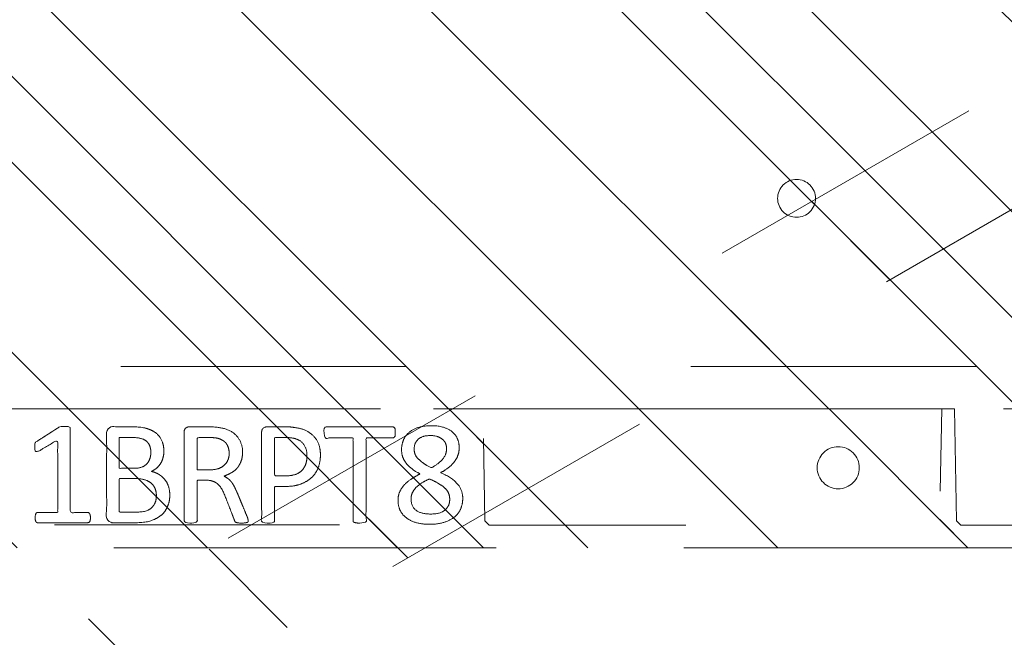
# Model space of a CAD drawing. Header units: inches. Extents: x -407.5 to -311.5, y -87.6 to -3.7.
# Tile 4 of 42: x -366.1 to -361.5, y -73 to -70.1. Entities that reach past the tile are written whole.
import ezdxf

# ---------------------------------------------------------------- set-up
doc = ezdxf.new("R2010")
doc.units = ezdxf.units.IN
doc.header["$LTSCALE"] = 32
doc.header["$MEASUREMENT"] = 0
doc.linetypes.add('Dash Style-1', pattern=[0.083328, 0.041656, -0.041672])
for name, color, linetype, lineweight in [('DashLineFill', 7, 'Dash Style-1', 13), ('Drawing', 7, 'Continuous', 18), ('None', 7, 'Continuous', 18), ('SolidLine', 7, 'Continuous', 15), ('WasteShelf_H', 7, 'Continuous', 18)]:
    doc.layers.add(name, color=color, linetype=linetype, lineweight=lineweight)
pattern_1 = [(45, (0, 0), (-1.61301565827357, 1.935715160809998), []), (45, (-1.0608, 1.0608), (-0.4723460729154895, 0.4167612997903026), [])]

# ---------------------------------------------------------------- blocks, each defined once
blk = doc.blocks.new('1BRPT9-Bracket (2D)')
at = {"layer": 'DashLineFill', "linetype": 'Continuous', "lineweight": 13}
h = blk.add_hatch(dxfattribs=at)
h.set_pattern_fill('Steel', color=253, style=0, pattern_type=2)
h.set_pattern_definition(pattern_1)
edge = h.paths.add_edge_path()
edge.add_arc((1.677931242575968, -8.488188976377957), 0.2519685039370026, 269.999999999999, 360.0000000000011)
edge.add_line((1.929899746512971, -8.488188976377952), (1.929899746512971, -7.480314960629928))
edge.add_line((1.929899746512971, -7.480314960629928), (2.323600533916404, -7.480314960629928))
edge.add_line((2.323600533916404, -7.480314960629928), (2.323600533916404, 7.461135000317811))
edge.add_line((2.323600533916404, 7.461135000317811), (1.929899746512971, 7.480314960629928))
edge.add_line((1.929899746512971, 7.480314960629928), (1.929899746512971, 8.488188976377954))
edge.add_arc((1.677931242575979, 8.488188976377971), 0.2519685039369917, 359.999999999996, 450.0000000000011)
edge.add_line((1.677931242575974, 8.740157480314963), (-2.32206875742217, 8.740157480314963))
edge.add_line((-2.32206875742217, 8.740157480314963), (-2.32206875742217, -8.74015748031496))
edge.add_line((-2.32206875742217, -8.74015748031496), (1.677931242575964, -8.74015748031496))
h = blk.add_hatch(dxfattribs=at)
h.set_pattern_fill('Steel', color=253, style=0, pattern_type=2)
h.set_pattern_definition(pattern_1)
h.paths.add_polyline_path([(-1.337816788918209, 3.001968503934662), (-1.329134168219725, 3.001541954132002), (-1.320535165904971, 3.000266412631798), (-1.31210259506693, 2.99815416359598), (-1.303917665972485, 2.995225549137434), (-1.296059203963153, 2.991508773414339), (-1.288602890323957, 2.987039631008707), (-1.281620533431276, 2.981861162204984), (-1.275179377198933, 2.97602323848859), (-1.269341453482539, 2.969582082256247), (-1.264162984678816, 2.962599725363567), (-1.259693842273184, 2.955143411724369), (-1.255977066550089, 2.947284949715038), (-1.253048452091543, 2.939100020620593), (-1.250936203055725, 2.930667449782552), (-1.249660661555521, 2.922068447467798), (-1.249234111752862, 2.913385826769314), (-1.249660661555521, 2.90470320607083), (-1.250936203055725, 2.896104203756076), (-1.253048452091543, 2.887671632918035), (-1.255977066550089, 2.87948670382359), (-1.259693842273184, 2.871628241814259), (-1.264162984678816, 2.864171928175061), (-1.269341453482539, 2.857189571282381), (-1.275179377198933, 2.850748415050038), (-1.281620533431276, 2.844910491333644), (-1.288602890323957, 2.839732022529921), (-1.296059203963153, 2.835262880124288), (-1.303917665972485, 2.831546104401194), (-1.31210259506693, 2.828617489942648), (-1.320535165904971, 2.82650524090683), (-1.329134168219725, 2.825229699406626), (-1.337816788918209, 2.824803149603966), (-1.346499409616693, 2.825229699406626), (-1.355098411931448, 2.82650524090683), (-1.363530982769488, 2.828617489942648), (-1.371715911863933, 2.831546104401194), (-1.379574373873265, 2.835262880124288), (-1.387030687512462, 2.839732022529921), (-1.394013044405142, 2.844910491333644), (-1.400454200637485, 2.850748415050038), (-1.40629212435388, 2.857189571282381), (-1.411470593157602, 2.864171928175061), (-1.415939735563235, 2.871628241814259), (-1.419656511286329, 2.87948670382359), (-1.422585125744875, 2.887671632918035), (-1.424697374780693, 2.896104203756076), (-1.425972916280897, 2.90470320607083), (-1.426399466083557, 2.913385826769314), (-1.425972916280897, 2.922068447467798), (-1.424697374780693, 2.930667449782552), (-1.422585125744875, 2.939100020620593), (-1.419656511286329, 2.947284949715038), (-1.415939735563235, 2.955143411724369), (-1.411470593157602, 2.962599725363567), (-1.40629212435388, 2.969582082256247), (-1.400454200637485, 2.97602323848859), (-1.394013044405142, 2.981861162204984), (-1.387030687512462, 2.987039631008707), (-1.379574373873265, 2.991508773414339), (-1.371715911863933, 2.995225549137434), (-1.363530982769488, 2.99815416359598), (-1.355098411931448, 3.000266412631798), (-1.346499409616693, 3.001541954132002)])
at = {"layer": 'DashLineFill'}
blk.add_line((-2.125218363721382, 8.740157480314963), (-2.125218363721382, -8.74015748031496), dxfattribs=at)
at = {"layer": 'DashLineFill', "flags": 128}
blk.add_lwpolyline([(1.677931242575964, -8.74015748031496, 0.4142135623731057), (1.929899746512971, -8.488188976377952), (1.929899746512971, -7.480314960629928), (2.323600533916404, -7.480314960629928), (2.323600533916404, 7.461135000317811), (1.929899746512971, 7.480314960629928), (1.929899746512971, 8.488188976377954, 0.4142135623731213), (1.677931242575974, 8.740157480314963), (-2.32206875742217, 8.740157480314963), (-2.32206875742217, -8.74015748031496)], format="xyb", close=True, dxfattribs=at)
blk.add_lwpolyline([(-1.337816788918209, 3.001968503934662), (-1.329134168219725, 3.001541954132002), (-1.320535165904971, 3.000266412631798), (-1.31210259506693, 2.99815416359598), (-1.303917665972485, 2.995225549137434), (-1.296059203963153, 2.991508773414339), (-1.288602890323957, 2.987039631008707), (-1.281620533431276, 2.981861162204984), (-1.275179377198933, 2.97602323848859), (-1.269341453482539, 2.969582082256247), (-1.264162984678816, 2.962599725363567), (-1.259693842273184, 2.955143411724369), (-1.255977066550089, 2.947284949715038), (-1.253048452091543, 2.939100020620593), (-1.250936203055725, 2.930667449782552), (-1.249660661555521, 2.922068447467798), (-1.249234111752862, 2.913385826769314), (-1.249660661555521, 2.90470320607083), (-1.250936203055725, 2.896104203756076), (-1.253048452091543, 2.887671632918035), (-1.255977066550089, 2.87948670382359), (-1.259693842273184, 2.871628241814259), (-1.264162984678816, 2.864171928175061), (-1.269341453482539, 2.857189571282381), (-1.275179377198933, 2.850748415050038), (-1.281620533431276, 2.844910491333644), (-1.288602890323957, 2.839732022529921), (-1.296059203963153, 2.835262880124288), (-1.303917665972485, 2.831546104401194), (-1.31210259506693, 2.828617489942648), (-1.320535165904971, 2.82650524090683), (-1.329134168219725, 2.825229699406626), (-1.337816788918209, 2.824803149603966), (-1.346499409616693, 2.825229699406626), (-1.355098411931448, 2.82650524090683), (-1.363530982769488, 2.828617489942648), (-1.371715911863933, 2.831546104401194), (-1.379574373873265, 2.835262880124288), (-1.387030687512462, 2.839732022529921), (-1.394013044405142, 2.844910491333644), (-1.400454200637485, 2.850748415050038), (-1.40629212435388, 2.857189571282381), (-1.411470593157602, 2.864171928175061), (-1.415939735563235, 2.871628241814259), (-1.419656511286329, 2.87948670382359), (-1.422585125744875, 2.887671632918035), (-1.424697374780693, 2.896104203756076), (-1.425972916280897, 2.90470320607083), (-1.426399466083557, 2.913385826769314), (-1.425972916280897, 2.922068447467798), (-1.424697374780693, 2.930667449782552), (-1.422585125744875, 2.939100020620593), (-1.419656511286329, 2.947284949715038), (-1.415939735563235, 2.955143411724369), (-1.411470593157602, 2.962599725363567), (-1.40629212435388, 2.969582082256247), (-1.400454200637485, 2.97602323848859), (-1.394013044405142, 2.981861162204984), (-1.387030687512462, 2.987039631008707), (-1.379574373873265, 2.991508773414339), (-1.371715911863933, 2.995225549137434), (-1.363530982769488, 2.99815416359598), (-1.355098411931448, 3.000266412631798), (-1.346499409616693, 3.001541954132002)], close=True, dxfattribs=at)
blk = doc.blocks.new('Group-35')
at = {"layer": 'WasteShelf_H', "color": 7}
for points, knots in [([(-2.831571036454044, 6.215406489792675), (-2.838953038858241, 6.215406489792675), (-2.852794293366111, 6.218174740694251), (-2.855562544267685, 6.226479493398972), (-2.855562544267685, 6.345512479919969), (-2.855562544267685, 6.464545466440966), (-2.853717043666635, 6.468236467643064), (-2.848180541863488, 6.471927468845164), (-2.838953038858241, 6.473772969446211), (-2.826034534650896, 6.473772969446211), (-2.816807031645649, 6.471927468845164), (-2.811270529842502, 6.470081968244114), (-2.807579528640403, 6.464545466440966), (-2.807579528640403, 6.4156406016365), (-2.807579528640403, 6.368581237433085), (-2.637796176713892, 6.368581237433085), (-2.46801282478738, 6.368581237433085), (-2.49384893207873, 6.411949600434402), (-2.51968503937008, 6.45531796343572), (-2.521530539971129, 6.460854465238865), (-2.523376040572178, 6.470081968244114), (-2.51968503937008, 6.473772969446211), (-2.508612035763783, 6.475618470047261), (-2.496156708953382, 6.475618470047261), (-2.486467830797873, 6.475618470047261), (-2.480931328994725, 6.473772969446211), (-2.477240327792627, 6.470081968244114), (-2.475394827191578, 6.466390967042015), (-2.442175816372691, 6.414717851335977), (-2.408956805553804, 6.363044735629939), (-2.407111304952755, 6.361199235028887), (-2.407111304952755, 6.357508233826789), (-2.405265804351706, 6.35197173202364), (-2.405265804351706, 6.334900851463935), (-2.405265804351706, 6.316907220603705), (-2.408956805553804, 6.311370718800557), (-2.412647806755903, 6.309525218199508), (-2.611036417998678, 6.309525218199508), (-2.807579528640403, 6.309525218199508), (-2.807579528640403, 6.268925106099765), (-2.807579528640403, 6.224633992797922), (-2.811270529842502, 6.220942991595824), (-2.816807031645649, 6.217251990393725), (-2.826034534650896, 6.215406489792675), (-2.831571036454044, 6.215406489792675)], [0, 0, 0, 0.00261032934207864, 0.007830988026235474, 0.0104413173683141, 0.1761946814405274, 0.178805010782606, 0.181415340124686, 0.1840256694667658, 0.1866359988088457, 0.1885937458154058, 0.1905514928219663, 0.1925092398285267, 0.1944669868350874, 0.244388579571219, 0.244388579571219, 0.4244984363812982, 0.4244984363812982, 0.4780496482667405, 0.4780496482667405, 0.4842405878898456, 0.490431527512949, 0.4966224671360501, 0.5028134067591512, 0.507070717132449, 0.5109409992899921, 0.514811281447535, 0.5186815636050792, 0.5186815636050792, 0.5762947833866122, 0.5762947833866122, 0.5787425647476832, 0.5811903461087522, 0.5836381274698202, 0.5902471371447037, 0.593184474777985, 0.5961218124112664, 0.5990591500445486, 0.9118813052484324, 0.9118813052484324, 0.9765012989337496, 0.9823759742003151, 0.9882506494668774, 0.9941253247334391, 1, 1, 1]), ([(-2.726379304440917, 5.84429865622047), (-2.748523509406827, 5.84429865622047), (-2.783588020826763, 5.855369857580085), (-2.813116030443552, 5.873824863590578), (-2.833416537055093, 5.901507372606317), (-2.855562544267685, 5.951334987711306), (-2.855562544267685, 6.058372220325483), (-2.855562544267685, 6.124809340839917), (-2.844489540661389, 6.13957334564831), (-2.63133692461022, 6.13957334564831), (-2.41818430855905, 6.13957334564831), (-2.407111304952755, 6.124809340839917), (-2.407111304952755, 6.066676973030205), (-2.407111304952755, 5.975325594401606), (-2.423720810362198, 5.923653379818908), (-2.451403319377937, 5.890434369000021), (-2.49384983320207, 5.871979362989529), (-2.536294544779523, 5.871979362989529), (-2.565822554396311, 5.879361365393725), (-2.589814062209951, 5.89412537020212), (-2.610114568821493, 5.91811687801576), (-2.615651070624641, 5.931035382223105), (-2.61934207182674, 5.912580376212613), (-2.637795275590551, 5.881206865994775), (-2.665477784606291, 5.857215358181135), (-2.704233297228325, 5.84429865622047), (-2.726379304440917, 5.84429865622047)], [0, 0, 0, 0.03145524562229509, 0.06291049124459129, 0.09436573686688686, 0.1258209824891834, 0.1887314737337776, 0.2661585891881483, 0.2758371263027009, 0.2855156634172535, 0.4355309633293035, 0.4452095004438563, 0.4548880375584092, 0.5214267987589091, 0.5746587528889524, 0.627890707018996, 0.6811226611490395, 0.7343546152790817, 0.7627468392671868, 0.7911390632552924, 0.8195312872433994, 0.8479235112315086, 0.8479235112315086, 0.8859426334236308, 0.9239617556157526, 0.9619808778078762, 1, 1, 1]), ([(-2.730070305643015, 5.907043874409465), (-2.709769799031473, 5.907043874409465), (-2.680241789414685, 5.919962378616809), (-2.659941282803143, 5.94395388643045), (-2.648868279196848, 5.980862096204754), (-2.648868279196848, 6.044531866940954), (-2.648868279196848, 6.080519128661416), (-2.727301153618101, 6.080519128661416), (-2.805734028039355, 6.080519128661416), (-2.805734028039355, 6.037149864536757), (-2.805734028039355, 5.953180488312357), (-2.778051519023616, 5.919962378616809), (-2.748523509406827, 5.907043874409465), (-2.730070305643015, 5.907043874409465)], [0, 0, 0, 0.07915587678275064, 0.1583117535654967, 0.2374676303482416, 0.3166235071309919, 0.419526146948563, 0.419526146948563, 0.6437985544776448, 0.6437985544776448, 0.7678094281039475, 0.8839047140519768, 0.941952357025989, 1, 1, 1]), ([(-2.527067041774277, 5.932880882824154), (-2.510457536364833, 5.932880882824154), (-2.484622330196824, 5.942108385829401), (-2.466167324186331, 5.962408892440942), (-2.456939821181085, 5.9937806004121), (-2.456939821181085, 6.049145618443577), (-2.456939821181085, 6.080519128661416), (-2.528913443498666, 6.080519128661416), (-2.600887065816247, 6.080519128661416), (-2.600887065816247, 6.046377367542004), (-2.600887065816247, 5.990089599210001), (-2.589814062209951, 5.960563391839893), (-2.56951355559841, 5.942108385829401), (-2.541831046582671, 5.932880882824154), (-2.527067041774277, 5.932880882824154)], [0, 0, 0, 0.07449877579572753, 0.1489975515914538, 0.2234963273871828, 0.2979951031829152, 0.3954165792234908, 0.3954165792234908, 0.6189101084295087, 0.6189101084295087, 0.7249275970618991, 0.7936956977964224, 0.8624637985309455, 0.9312318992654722, 1, 1, 1]), ([(-2.846335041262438, 5.477977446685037), (-2.850026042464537, 5.477977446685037), (-2.853717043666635, 5.479822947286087), (-2.855562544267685, 5.487203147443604), (-2.857406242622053, 5.500121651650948), (-2.857406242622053, 5.518576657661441), (-2.855562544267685, 5.529649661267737), (-2.853717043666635, 5.537031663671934), (-2.848180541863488, 5.540722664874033), (-2.842644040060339, 5.542568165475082), (-2.790048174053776, 5.562868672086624), (-2.737452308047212, 5.583169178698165), (-2.71899730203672, 5.590551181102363), (-2.689469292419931, 5.605313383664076), (-2.66732328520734, 5.627459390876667), (-2.656250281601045, 5.656987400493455), (-2.656250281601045, 5.696665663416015), (-2.656250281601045, 5.716043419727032), (-2.751292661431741, 5.716043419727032), (-2.850026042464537, 5.716043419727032), (-2.853717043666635, 5.719732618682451), (-2.855562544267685, 5.727114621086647), (-2.857406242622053, 5.738187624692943), (-2.857406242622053, 5.754797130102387), (-2.855562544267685, 5.765870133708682), (-2.853717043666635, 5.773252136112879), (-2.850026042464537, 5.776943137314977), (-2.638718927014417, 5.776943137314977), (-2.41818430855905, 5.776943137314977), (-2.407111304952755, 5.762179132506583), (-2.407111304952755, 5.706815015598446), (-2.407111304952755, 5.642223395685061), (-2.408956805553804, 5.62007738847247), (-2.410802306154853, 5.610849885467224), (-2.414493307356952, 5.585014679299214), (-2.434793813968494, 5.544413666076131), (-2.464321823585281, 5.518576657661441), (-2.503075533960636, 5.503812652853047), (-2.547367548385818, 5.503812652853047), (-2.584277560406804, 5.516731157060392), (-2.611960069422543, 5.538877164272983), (-2.630413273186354, 5.57209617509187), (-2.637795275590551, 5.590551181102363), (-2.6433317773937, 5.579478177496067), (-2.658095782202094, 5.561023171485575), (-2.678396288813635, 5.546259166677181), (-2.706078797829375, 5.533340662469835), (-2.722688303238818, 5.525958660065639), (-2.771593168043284, 5.505658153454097), (-2.820498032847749, 5.485357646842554), (-2.833416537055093, 5.479822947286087), (-2.844489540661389, 5.477977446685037), (-2.846335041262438, 5.477977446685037)], [0, 0, 0, 0.00401752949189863, 0.008035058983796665, 0.01205258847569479, 0.01607011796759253, 0.02008764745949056, 0.02410517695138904, 0.02812270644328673, 0.03214023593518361, 0.03214023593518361, 0.0709509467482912, 0.0709509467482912, 0.08463415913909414, 0.0983173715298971, 0.1120005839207, 0.125683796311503, 0.1387450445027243, 0.1387450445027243, 0.2028067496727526, 0.2052946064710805, 0.2077824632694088, 0.2102703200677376, 0.2127581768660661, 0.2147484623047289, 0.2167387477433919, 0.2187290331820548, 0.2207193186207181, 0.3326714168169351, 0.3396374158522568, 0.3466034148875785, 0.3918815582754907, 0.4075550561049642, 0.4232285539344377, 0.4232285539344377, 0.4666960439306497, 0.5101635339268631, 0.5536310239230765, 0.5970985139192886, 0.6405660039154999, 0.6840334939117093, 0.7275009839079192, 0.7709684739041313, 0.7709684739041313, 0.7980418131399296, 0.8251151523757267, 0.8521884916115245, 0.8792618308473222, 0.8792618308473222, 0.9581324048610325, 0.9581324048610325, 0.979066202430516, 1, 1, 1]), ([(-2.532603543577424, 5.566559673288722), (-2.504921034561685, 5.566559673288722), (-2.46985832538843, 5.590551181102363), (-2.460630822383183, 5.618231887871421), (-2.458785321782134, 5.627459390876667), (-2.456939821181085, 5.649605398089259), (-2.456939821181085, 5.691129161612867), (-2.456939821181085, 5.716043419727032), (-2.532604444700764, 5.716043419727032), (-2.608269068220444, 5.716043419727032), (-2.608269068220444, 5.687438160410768), (-2.608269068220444, 5.634841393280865), (-2.597196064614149, 5.601622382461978), (-2.575050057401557, 5.577632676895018), (-2.547367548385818, 5.566559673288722), (-2.532603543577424, 5.566559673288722)], [0, 0, 0, 0.1425152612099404, 0.2850305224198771, 0.2850305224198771, 0.3309930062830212, 0.3769554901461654, 0.4458992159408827, 0.4458992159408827, 0.6552813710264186, 0.6552813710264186, 0.7344389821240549, 0.800829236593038, 0.8672194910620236, 0.9336097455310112, 1, 1, 1]), ([(-2.538140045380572, 5.13998798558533), (-2.573204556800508, 5.13998798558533), (-2.626722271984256, 5.162133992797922), (-2.663632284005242, 5.202735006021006), (-2.685778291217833, 5.261789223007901), (-2.685778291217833, 5.329149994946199), (-2.685778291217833, 5.354064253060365), (-2.766056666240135, 5.354064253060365), (-2.850026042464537, 5.354064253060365), (-2.853717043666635, 5.357753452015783), (-2.855562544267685, 5.36513545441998), (-2.857406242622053, 5.376208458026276), (-2.857406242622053, 5.392817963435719), (-2.855562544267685, 5.403890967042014), (-2.853717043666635, 5.411272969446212), (-2.850026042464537, 5.41496397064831), (-2.639641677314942, 5.41496397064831), (-2.4200298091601, 5.41496397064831), (-2.407111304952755, 5.400199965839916), (-2.407111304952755, 5.342990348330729), (-2.407111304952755, 5.280244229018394), (-2.410802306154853, 5.254407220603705), (-2.41818430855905, 5.2174990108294), (-2.440330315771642, 5.180588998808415), (-2.471703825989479, 5.152906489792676), (-2.514148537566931, 5.13998798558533), (-2.538140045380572, 5.13998798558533)], [0, 0, 0, 0.06626756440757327, 0.132535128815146, 0.198802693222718, 0.26507025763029, 0.3039664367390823, 0.3039664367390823, 0.4292971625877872, 0.4350595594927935, 0.4408219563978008, 0.4465843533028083, 0.4523467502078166, 0.4569566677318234, 0.4615665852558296, 0.4661765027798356, 0.4707864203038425, 0.7289384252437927, 0.7450731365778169, 0.7612078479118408, 0.8451067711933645, 0.8709223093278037, 0.8967378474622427, 0.9225533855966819, 0.948368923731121, 0.9741844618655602, 1, 1, 1]), ([(-2.54367654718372, 5.202735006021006), (-2.515994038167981, 5.202735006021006), (-2.479085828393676, 5.223035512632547), (-2.462476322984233, 5.252561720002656), (-2.456939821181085, 5.283935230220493), (-2.456939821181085, 5.32730449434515), (-2.456939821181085, 5.354064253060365), (-2.546444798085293, 5.354064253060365), (-2.635949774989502, 5.354064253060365), (-2.635949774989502, 5.32730449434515), (-2.635949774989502, 5.274707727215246), (-2.623031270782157, 5.237799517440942), (-2.597196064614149, 5.213808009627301), (-2.563977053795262, 5.202735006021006), (-2.54367654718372, 5.202735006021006)], [0, 0, 0, 0.0530976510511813, 0.1061953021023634, 0.1592929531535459, 0.2123906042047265, 0.2979368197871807, 0.2979368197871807, 0.5840684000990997, 0.5840684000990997, 0.6696146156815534, 0.7522109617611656, 0.8348073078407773, 0.9174036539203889, 1, 1, 1]), ([(-2.432948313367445, 4.790050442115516), (-2.438946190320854, 4.790050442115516), (-2.449557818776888, 4.790050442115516), (-2.455094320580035, 4.793741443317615), (-2.458785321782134, 4.799277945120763), (-2.458785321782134, 4.863869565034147), (-2.458785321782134, 4.926615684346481), (-2.652560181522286, 4.926615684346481), (-2.850026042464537, 4.926615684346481), (-2.853717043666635, 4.93030668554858), (-2.855562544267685, 4.937688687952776), (-2.857406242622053, 4.948761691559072), (-2.857406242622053, 4.965371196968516), (-2.855562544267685, 4.976444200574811), (-2.853717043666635, 4.983826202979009), (-2.850026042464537, 4.987517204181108), (-2.652560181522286, 4.987517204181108), (-2.458785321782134, 4.987517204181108), (-2.458785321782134, 5.050263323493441), (-2.458785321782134, 5.114854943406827), (-2.455094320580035, 5.120391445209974), (-2.449557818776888, 5.122236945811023), (-2.440330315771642, 5.124082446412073), (-2.427411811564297, 5.124082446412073), (-2.416338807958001, 5.122236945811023), (-2.410802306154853, 5.120391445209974), (-2.407111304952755, 5.114854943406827), (-2.407111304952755, 4.957066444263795), (-2.407111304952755, 4.799277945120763), (-2.410802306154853, 4.793741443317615), (-2.416338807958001, 4.790050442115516), (-2.427411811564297, 4.790050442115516), (-2.432948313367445, 4.790050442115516)], [0, 0, 0, 0.00304618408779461, 0.005389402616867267, 0.007732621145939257, 0.01007583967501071, 0.08974412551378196, 0.08974412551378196, 0.3357786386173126, 0.3404650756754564, 0.3451515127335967, 0.3498379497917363, 0.3545243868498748, 0.3603824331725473, 0.3662404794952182, 0.3720985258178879, 0.3779565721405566, 0.6854997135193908, 0.6854997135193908, 0.7850850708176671, 0.788014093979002, 0.790943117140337, 0.7938721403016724, 0.7968011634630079, 0.7989979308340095, 0.8011946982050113, 0.8033914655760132, 0.805588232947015, 0.9912129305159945, 0.9934096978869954, 0.9956064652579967, 0.9978032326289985, 1, 1, 1]), ([(-2.741141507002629, 4.474408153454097), (-2.768824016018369, 4.474408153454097), (-2.814961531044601, 4.494708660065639), (-2.846335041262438, 4.535309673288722), (-2.8629427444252, 4.592518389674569), (-2.8629427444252, 4.66264741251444), (-2.848180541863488, 4.71801062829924), (-2.818652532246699, 4.756766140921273), (-2.778051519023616, 4.777066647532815), (-2.730070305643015, 4.777066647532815), (-2.695005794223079, 4.762302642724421), (-2.665477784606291, 4.736465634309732), (-2.639640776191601, 4.697710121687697), (-2.626722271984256, 4.673720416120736), (-2.615651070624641, 4.695864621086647), (-2.591659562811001, 4.727238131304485), (-2.563977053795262, 4.749384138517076), (-2.532603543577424, 4.760457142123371), (-2.490158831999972, 4.760457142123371), (-2.449557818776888, 4.743847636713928), (-2.41818430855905, 4.708783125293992), (-2.401574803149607, 4.657110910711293), (-2.401574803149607, 4.586981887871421), (-2.41818430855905, 4.537155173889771), (-2.445866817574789, 4.505781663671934), (-2.482776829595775, 4.49101765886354), (-2.523376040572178, 4.49101765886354), (-2.554749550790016, 4.502090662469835), (-2.584277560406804, 4.524236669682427), (-2.610114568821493, 4.555610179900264), (-2.621185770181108, 4.577754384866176), (-2.654404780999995, 4.500246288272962), (-2.720842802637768, 4.474408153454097), (-2.741141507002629, 4.474408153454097)], [0, 0, 0, 0.04094521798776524, 0.08189043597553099, 0.1228356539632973, 0.1637808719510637, 0.2006315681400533, 0.2374822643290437, 0.2743329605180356, 0.3111836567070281, 0.3382051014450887, 0.3652265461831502, 0.3922479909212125, 0.419269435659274, 0.419269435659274, 0.4438221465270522, 0.4683748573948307, 0.4929275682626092, 0.5174802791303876, 0.5493964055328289, 0.5813125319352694, 0.6132286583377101, 0.64514478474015, 0.6770609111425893, 0.7089770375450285, 0.7408931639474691, 0.7728092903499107, 0.7994082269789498, 0.8260071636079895, 0.8526061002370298, 0.8792050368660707, 0.8792050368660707, 0.969801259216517, 1, 1, 1]), ([(-2.746678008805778, 4.535309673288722), (-2.730070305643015, 4.535309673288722), (-2.704233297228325, 4.546382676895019), (-2.682087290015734, 4.570372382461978), (-2.661786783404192, 4.605436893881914), (-2.650713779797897, 4.629428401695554), (-2.659941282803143, 4.651574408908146), (-2.682087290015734, 4.684793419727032), (-2.704233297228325, 4.705092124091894), (-2.730070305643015, 4.716165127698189), (-2.814961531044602, 4.716166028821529), (-2.814961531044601, 4.579599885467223), (-2.778051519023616, 4.535309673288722), (-2.746678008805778, 4.535309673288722)], [0, 0, 0, 0.06216596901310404, 0.1243319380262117, 0.1864979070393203, 0.2486638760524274, 0.2486638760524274, 0.3051080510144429, 0.3615522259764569, 0.4179964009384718, 0.4744405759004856, 0.7425831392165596, 0.8712915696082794, 1, 1, 1]), ([(-2.510457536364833, 4.550073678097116), (-2.49569533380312, 4.550073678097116), (-2.473549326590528, 4.559301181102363), (-2.456939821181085, 4.579599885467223), (-2.447712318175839, 4.607282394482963), (-2.447712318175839, 4.66264741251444), (-2.480931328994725, 4.701401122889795), (-2.525221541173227, 4.701401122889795), (-2.547367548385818, 4.692173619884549), (-2.56766805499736, 4.671874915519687), (-2.587968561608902, 4.6423469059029), (-2.599041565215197, 4.622046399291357), (-2.580586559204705, 4.586981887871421), (-2.536294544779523, 4.550073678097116), (-2.510457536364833, 4.550073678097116)], [0, 0, 0, 0.06481896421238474, 0.1296379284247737, 0.1944568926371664, 0.2592758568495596, 0.3889137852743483, 0.518551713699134, 0.5833746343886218, 0.648197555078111, 0.7130204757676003, 0.7778433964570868, 0.7778433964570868, 0.8889216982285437, 1, 1, 1])]:
    blk.add_open_spline(points, degree=2, knots=knots, dxfattribs=at)
blk = doc.blocks.new('1BRPT8_Cover (2D)')
at = {"layer": 'DashLineFill', "linetype": 'Continuous', "lineweight": 13}
h = blk.add_hatch(dxfattribs=at)
h.set_pattern_fill('Steel', color=253, style=0, pattern_type=2)
h.set_pattern_definition(pattern_1)
h.paths.add_polyline_path([(-1.594488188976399, -8.763779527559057), (-2.322834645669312, -8.763779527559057), (-2.322834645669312, -8.751066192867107), (-2.826068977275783, -8.742282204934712), (-2.866441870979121, -8.70280193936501), (-2.866441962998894, -6.672971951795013), (-2.84717538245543, -6.653289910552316), (-2.322834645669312, -6.644137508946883), (-2.322834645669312, -6.584208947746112), (-2.847175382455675, -6.575056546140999), (-2.866441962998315, -6.555374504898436), (-2.866441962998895, -4.468247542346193), (-2.847175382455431, -4.448565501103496), (-2.322834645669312, -4.439413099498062), (-2.322834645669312, -4.37948453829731), (-2.847175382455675, -4.370332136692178), (-2.866441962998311, -4.350650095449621), (-2.866441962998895, -2.263523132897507), (-2.847175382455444, -2.243841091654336), (-2.322834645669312, -2.234688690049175), (-2.322834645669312, -2.174760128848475), (-2.847175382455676, -2.165607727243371), (-2.866441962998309, -2.145925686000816), (-2.866441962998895, -0.05879872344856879), (-2.847175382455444, -0.03911668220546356), (-2.322834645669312, -0.02996428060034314), (-2.322834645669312, 0.02996428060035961), (-2.847175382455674, 0.03911668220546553), (-2.866441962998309, 0.05879872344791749), (-2.866441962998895, 2.145925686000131), (-2.847175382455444, 2.165607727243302), (-2.322834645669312, 2.174760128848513), (-2.322834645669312, 2.234688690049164), (-2.847175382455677, 2.243841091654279), (-2.866441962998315, 2.263523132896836), (-2.866441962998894, 4.350650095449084), (-2.84717538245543, 4.37033213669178), (-2.322834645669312, 4.379484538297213), (-2.322834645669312, 4.439413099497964), (-2.847175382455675, 4.448565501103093), (-2.866441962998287, 4.46824754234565), (-2.865499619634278, 6.55537450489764), (-2.84717538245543, 6.575056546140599), (-2.322834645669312, 6.584208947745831), (-2.322834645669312, 6.644137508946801), (-2.847175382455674, 6.653289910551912), (-2.866441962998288, 6.672971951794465), (-2.866441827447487, 8.702801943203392), (-2.826068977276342, 8.742282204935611), (-1.594488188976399, 8.763779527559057), (-1.594488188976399, 8.858267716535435), (-2.97244094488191, 8.858267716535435), (-2.97244094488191, -8.858267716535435), (-1.594488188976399, -8.858267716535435)])
h = blk.add_hatch(dxfattribs=at)
h.set_pattern_fill('Steel', color=253, style=0, pattern_type=2)
h.set_pattern_definition(pattern_1)
h.paths.add_polyline_path([(-2.322834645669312, 8.858267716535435), (-2.322834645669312, -8.858267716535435), (-2.97244094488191, -8.858267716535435), (-2.97244094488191, 8.858267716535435)])
at = {"layer": 'DashLineFill', "flags": 128}
for points in [[(-1.594488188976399, -8.763779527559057), (-2.322834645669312, -8.763779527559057), (-2.322834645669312, -8.751066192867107), (-2.826068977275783, -8.742282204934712), (-2.866441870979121, -8.70280193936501), (-2.866441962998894, -6.672971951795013), (-2.84717538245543, -6.653289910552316), (-2.322834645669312, -6.644137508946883), (-2.322834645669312, -6.584208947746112), (-2.847175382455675, -6.575056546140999), (-2.866441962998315, -6.555374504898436), (-2.866441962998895, -4.468247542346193), (-2.847175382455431, -4.448565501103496), (-2.322834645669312, -4.439413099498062), (-2.322834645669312, -4.37948453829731), (-2.847175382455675, -4.370332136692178), (-2.866441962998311, -4.350650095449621), (-2.866441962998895, -2.263523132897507), (-2.847175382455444, -2.243841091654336), (-2.322834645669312, -2.234688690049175), (-2.322834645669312, -2.174760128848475), (-2.847175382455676, -2.165607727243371), (-2.866441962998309, -2.145925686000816), (-2.866441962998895, -0.05879872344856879), (-2.847175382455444, -0.03911668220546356), (-2.322834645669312, -0.02996428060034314), (-2.322834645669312, 0.02996428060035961), (-2.847175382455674, 0.03911668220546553), (-2.866441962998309, 0.05879872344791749), (-2.866441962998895, 2.145925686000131), (-2.847175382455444, 2.165607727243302), (-2.322834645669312, 2.174760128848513), (-2.322834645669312, 2.234688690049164), (-2.847175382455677, 2.243841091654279), (-2.866441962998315, 2.263523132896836), (-2.866441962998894, 4.350650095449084), (-2.84717538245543, 4.37033213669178), (-2.322834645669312, 4.379484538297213), (-2.322834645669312, 4.439413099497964), (-2.847175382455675, 4.448565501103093), (-2.866441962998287, 4.46824754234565), (-2.865499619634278, 6.55537450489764), (-2.84717538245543, 6.575056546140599), (-2.322834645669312, 6.584208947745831), (-2.322834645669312, 6.644137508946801), (-2.847175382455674, 6.653289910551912), (-2.866441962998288, 6.672971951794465), (-2.866441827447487, 8.702801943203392), (-2.826068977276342, 8.742282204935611), (-1.594488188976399, 8.763779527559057), (-1.594488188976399, 8.858267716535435), (-2.97244094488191, 8.858267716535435), (-2.97244094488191, -8.858267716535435), (-1.594488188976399, -8.858267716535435)], [(-2.322834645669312, 8.858267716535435), (-2.322834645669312, -8.858267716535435), (-2.97244094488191, -8.858267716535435), (-2.97244094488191, 8.858267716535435)]]:
    blk.add_lwpolyline(points, close=True, dxfattribs=at)
at = {"layer": 'SolidLine', "flags": 128}
blk.add_lwpolyline([(-2.500000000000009, 2.718503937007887), (-2.500473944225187, 2.708856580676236), (-2.501891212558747, 2.699302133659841), (-2.504238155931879, 2.68993261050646), (-2.507492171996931, 2.680838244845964), (-2.511621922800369, 2.672106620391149), (-2.516587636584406, 2.663821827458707), (-2.522341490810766, 2.656063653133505), (-2.528828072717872, 2.648906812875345), (-2.535984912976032, 2.642420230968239), (-2.543743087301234, 2.636666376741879), (-2.552027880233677, 2.631700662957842), (-2.560759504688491, 2.627570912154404), (-2.569853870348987, 2.624316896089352), (-2.579223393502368, 2.621969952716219), (-2.588777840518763, 2.620552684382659), (-2.598425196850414, 2.620078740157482), (-2.608072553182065, 2.620552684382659), (-2.61762700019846, 2.621969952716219), (-2.626996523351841, 2.624316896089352), (-2.636090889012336, 2.627570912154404), (-2.644822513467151, 2.631700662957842), (-2.653107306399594, 2.636666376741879), (-2.660865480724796, 2.642420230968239), (-2.668022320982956, 2.648906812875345), (-2.674508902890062, 2.656063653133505), (-2.680262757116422, 2.663821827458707), (-2.685228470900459, 2.672106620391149), (-2.689358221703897, 2.680838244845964), (-2.692612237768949, 2.68993261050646), (-2.694959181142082, 2.699302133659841), (-2.696376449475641, 2.708856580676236), (-2.696850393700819, 2.718503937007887), (-2.696376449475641, 2.728151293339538), (-2.694959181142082, 2.737705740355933), (-2.692612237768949, 2.747075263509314), (-2.689358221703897, 2.756169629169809), (-2.685228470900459, 2.764901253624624), (-2.680262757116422, 2.773186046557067), (-2.674508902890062, 2.780944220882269), (-2.668022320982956, 2.788101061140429), (-2.660865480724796, 2.794587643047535), (-2.653107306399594, 2.800341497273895), (-2.644822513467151, 2.805307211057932), (-2.636090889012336, 2.80943696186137), (-2.626996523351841, 2.812690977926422), (-2.61762700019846, 2.815037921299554), (-2.608072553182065, 2.816455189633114), (-2.598425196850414, 2.816929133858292), (-2.588777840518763, 2.816455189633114), (-2.579223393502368, 2.815037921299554), (-2.569853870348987, 2.812690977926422), (-2.560759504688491, 2.80943696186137), (-2.552027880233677, 2.805307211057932), (-2.543743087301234, 2.800341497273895), (-2.535984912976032, 2.794587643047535), (-2.528828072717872, 2.788101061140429), (-2.522341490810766, 2.780944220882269), (-2.516587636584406, 2.773186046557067), (-2.511621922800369, 2.764901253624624), (-2.507492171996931, 2.756169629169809), (-2.504238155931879, 2.747075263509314), (-2.501891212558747, 2.737705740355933), (-2.500473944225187, 2.728151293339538)], close=True, dxfattribs=at)
at = {"layer": 'WasteShelf_H', "color": 7}
blk.add_blockref('Group-35', (0, 0), dxfattribs=at)
blk = doc.blocks.new('1BRPT3-MP_leg (2D)')
at = {"layer": 'DashLineFill', "linetype": 'Continuous', "lineweight": 13}
h = blk.add_hatch(dxfattribs=at)
h.set_pattern_fill('Steel', color=253, style=0, pattern_type=2)
h.set_pattern_definition(pattern_1)
edge = h.paths.add_edge_path()
edge.add_arc((-5.436872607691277, 10.15316006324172), 0.1181102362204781, 156.5512369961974, 209.9999999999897)
edge.add_line((-5.539159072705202, 10.0941049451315), (-0.6992352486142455, 1.711110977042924))
edge.add_arc((-0.5969487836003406, 1.770166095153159), 0.1181102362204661, 210.0000000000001, 288.6355238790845)
edge.add_arc((1.304512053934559e-13, -1.880717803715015e-13), 1.750000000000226, 108.6355238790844, 131.3644761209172)
edge.add_arc((-1.23453441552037, 1.402055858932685), 0.118110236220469, 311.364476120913, 390.0000000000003)
edge.add_line((-1.132247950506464, 1.46111097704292), (-5.97217177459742, 9.844104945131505))
edge.add_arc((-6.074458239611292, 9.7850498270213), 0.1181102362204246, 29.99999999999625, 83.4487630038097)
edge.add_arc((-6.003937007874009, 10.39912394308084), 0.5000000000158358, 263.4487630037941, 336.5512369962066)
at = {"layer": 'DashLineFill', "flags": 128}
blk.add_lwpolyline([(-5.545228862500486, 10.20015953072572, 0.2375363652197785), (-5.539159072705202, 10.0941049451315), (-0.6992352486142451, 1.711110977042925, 0.3572423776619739), (-0.5592070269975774, 1.658248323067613, 0.09950018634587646), (-1.156481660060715, 1.313411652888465, 0.3572423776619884), (-1.132247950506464, 1.46111097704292), (-5.97217177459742, 9.844104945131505, 0.2375363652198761), (-6.060982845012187, 9.90238883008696, 0.3302463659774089)], format="xyb", close=True, dxfattribs=at)
blk = doc.blocks.new('Group-43')
at = {"layer": 'SolidLine', "color": 7, "rotation": 90}
for name in ['1BRPT9-Bracket (2D)', '1BRPT3-MP_leg (2D)', '1BRPT8_Cover (2D)']:
    blk.add_blockref(name, (9.212598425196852, -57.5984251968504), dxfattribs=at)
blk = doc.blocks.new('SL Huddle Table (2D)')
at = {"layer": 'None'}
blk.add_blockref('Group-43', (0, 0), dxfattribs=at)
at = {"layer": 'Drawing', "color": 0, "flags": 1}
for tag in ['Tag', 'Catalog', 'Option1', 'Option2', 'Option3', 'Option4', 'Option5', 'Option6', 'Option7', 'Option8', 'Option9', 'Option10', 'Option11', 'Option12', 'Custom', 'FinishGroup', 'Discount', 'Item2', 'Item3', 'Item6', 'Item9', 'Item10', 'Item12', 'Item13', 'Item16', 'Item19', 'Item20', 'Item21', 'Item22', 'Item23', 'Item24', 'Item25', 'Item8', 'Item18', 'Item1', 'Item4', 'Item5', 'Item7', 'Item11', 'Item14', 'Item15', 'Item17']:
    blk.add_attdef(tag, (-21.06299212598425, -72.63779527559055), '', height=0.007086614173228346, dxfattribs=at)

msp = doc.modelspace()

# ---------------------------------------------------------------- block references
at = {"layer": 'Drawing'}
msp.add_blockref('SL Huddle Table (2D)', (-368.7309776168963, -12.0247175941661), dxfattribs=at)

doc.saveas('drawing.dxf')
